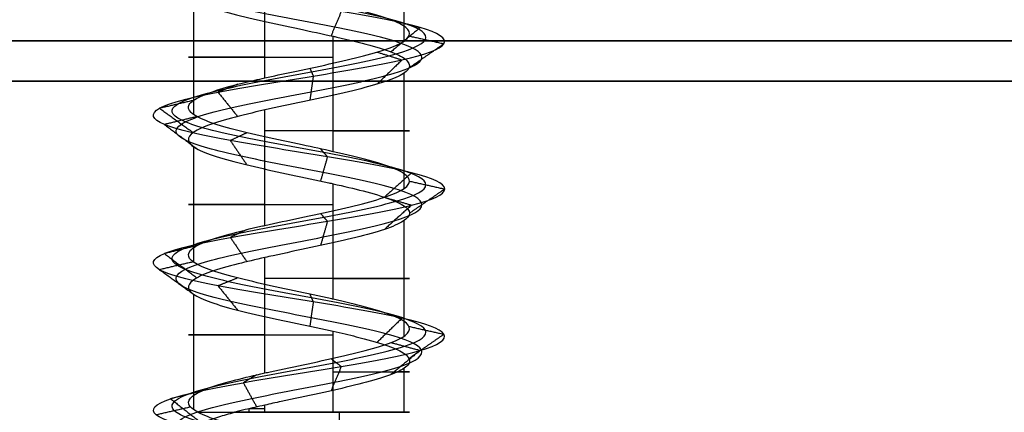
# Model space of a CAD drawing. Header units: millimetres. Extents: x -372 to 378, y -113 to 121.
# Tile 58 of 65: x 306.37 to 318.62, y 67.48 to 72.36. Entities that reach past the tile are written whole.
import ezdxf

# ---------------------------------------------------------------- set-up
doc = ezdxf.new("R2010")
doc.units = ezdxf.units.MM
doc.layers.add('Default', color=7, linetype='Continuous', true_color=0x000000)
doc.layers.add('Screw', color=7, linetype='Continuous', true_color=0xffffff)

msp = doc.modelspace()

# ---------------------------------------------------------------- linework, layer by layer
at = {"layer": 'Default'}
for p, q in [((376.842, 71.594, 1096.358), (-371.158, 71.594, 1096.358)), ((-371.158, 71.594, 921.358), (376.842, 71.594, 921.358))]:
    msp.add_line(p, q, dxfattribs=at)
for points in [[(376.842, 72.094, 1095.858), (2.842, 72.094, 1095.858), (-371.158, 72.094, 1095.858)], [(-371.158, 72.094, 921.858), (2.842, 72.094, 921.858), (376.842, 72.094, 921.858)]]:
    msp.add_open_spline(points, degree=2, dxfattribs=at)
at = {"layer": 'Screw', "color": 7, "true_color": 0xffffff}
for p, q in [((311.15, 72.093, 926.933), (311.15, 73.527, 926.933)), ((309.417, 71.635, 926.05), (309.417, 73.069, 926.05)), ((308.535, 71.177, 927.783), (308.535, 72.611, 927.783)), ((310.267, 70.718, 928.665), (310.267, 72.152, 928.665)), ((311.15, 70.26, 926.933), (311.15, 71.694, 926.933)), ((309.417, 69.802, 926.05), (309.417, 71.236, 926.05)), ((308.535, 69.343, 927.783), (308.535, 70.778, 927.783)), ((310.267, 68.885, 928.665), (310.267, 70.319, 928.665)), ((311.15, 68.427, 926.933), (311.15, 69.861, 926.933)), ((309.417, 67.969, 926.05), (309.417, 69.403, 926.05)), ((308.535, 67.51, 927.783), (308.535, 68.944, 927.783)), ((310.267, 67.48, 928.665), (310.267, 68.486, 928.665)), ((311.15, 67.48, 926.933), (311.15, 68.028, 926.933)), ((309.222, 67.48, 926.13), (309.222, 67.525, 926.13)), ((309.417, 67.48, 926.05), (309.417, 67.569, 926.05))]:
    msp.add_line(p, q, dxfattribs=at)
at = {"layer": 'Screw', "color": 7, "true_color": 0xffffff, "extrusion": (0, 1, 0)}
for centre, start, end in [((-309.842, 927.358, 71.894), 288, 108), ((-309.842, 927.358, 70.977), 108, 288), ((-309.842, 927.358, 70.061), 288, 108), ((-309.842, 927.358, 69.144), 108, 288), ((-309.842, 927.358, 68.442), 288, 108), ((-309.842, 927.358, 67.983), 108, 206.7642), ((-309.842, 927.358, 67.525), 288, 296.7656), ((-309.842, 927.358, 67.48), 23.8929, 108), ((-309.842, 927.358, 67.48), 288, 305.5968), ((-309.842, 927.358, 67.48), 199.08, 288), ((-309.842, 927.358, 67.48), 108, 199.08)]:
    msp.add_arc(centre, 1.375, start, end, dxfattribs=at)
at = {"layer": 'Screw', "color": 7, "true_color": 0xffffff, "extrusion": (-0.930504, -9.33495e-14, 0.366281)}
msp.add_arc((-67.48, 915.446, 51.364), 62.328, 89.59028, 90, dxfattribs=at)
at = {"layer": 'Screw', "color": 7, "true_color": 0xffffff}
for points, knots in [([(309.764, 58.819, 926.591), (309.79, 58.829, 926.586), (309.816, 58.839, 926.582), (310.046, 58.925, 926.561), (310.264, 59.002, 926.626), (310.601, 59.154, 926.908), (310.715, 59.231, 927.124), (310.754, 59.383, 927.591), (310.676, 59.46, 927.84), (310.351, 59.613, 928.218), (310.106, 59.689, 928.345), (309.579, 59.842, 928.384), (309.3, 59.918, 928.294), (308.879, 60.071, 927.927), (308.734, 60.147, 927.651), (308.707, 60.3, 927.064), (308.827, 60.376, 926.766), (309.239, 60.529, 926.331), (309.537, 60.606, 926.198), (310.148, 60.758, 926.183), (310.458, 60.835, 926.301), (310.909, 60.987, 926.731), (311.048, 61.064, 927.04), (311.063, 61.217, 927.675), (310.94, 61.293, 927.997), (310.493, 61.446, 928.466), (310.172, 61.522, 928.609), (309.513, 61.675, 928.624), (309.178, 61.751, 928.496), (308.693, 61.904, 928.032), (308.543, 61.98, 927.699), (308.532, 62.133, 927.016), (308.67, 62.21, 926.673), (309.152, 62.362, 926.181), (309.495, 62.439, 926.034), (310.19, 62.592, 926.026), (310.538, 62.668, 926.166), (311.04, 62.821, 926.656), (311.189, 62.897, 927.004), (311.197, 63.05, 927.711), (311.055, 63.126, 928.066), (310.556, 63.279, 928.576), (310.202, 63.355, 928.727), (309.483, 63.508, 928.735), (309.122, 63.584, 928.591), (308.604, 63.737, 928.083), (308.451, 63.814, 927.723), (308.441, 63.957, 927.038), (308.547, 64.024, 926.714), (308.948, 64.157, 926.204), (309.24, 64.224, 926.019), (309.883, 64.358, 925.878), (310.231, 64.425, 925.922), (310.826, 64.558, 926.224), (311.071, 64.625, 926.483), (311.342, 64.759, 927.103), (311.367, 64.826, 927.462), (311.181, 64.959, 928.122), (310.97, 65.026, 928.42), (310.4, 65.16, 928.817), (310.043, 65.227, 928.915), (309.341, 65.36, 928.859), (308.998, 65.427, 928.706), (308.484, 65.561, 928.211), (308.315, 65.628, 927.871), (308.231, 65.761, 927.153), (308.328, 65.828, 926.781), (308.73, 65.962, 926.179), (309.037, 66.029, 925.951), (309.73, 66.162, 925.741), (310.112, 66.229, 925.76), (310.781, 66.363, 926.037), (311.065, 66.43, 926.294), (311.406, 66.563, 926.932), (311.462, 66.63, 927.311), (311.321, 66.764, 928.021), (311.124, 66.831, 928.349), (310.565, 66.964, 928.808), (310.204, 67.031, 928.937), (309.48, 67.165, 928.937), (309.12, 67.232, 928.808), (308.56, 67.365, 928.349), (308.363, 67.432, 928.021), (308.222, 67.566, 927.311), (308.278, 67.633, 926.932), (308.62, 67.766, 926.294), (308.903, 67.833, 926.037), (309.572, 67.967, 925.76), (309.954, 68.034, 925.741), (310.647, 68.167, 925.951), (310.955, 68.234, 926.179), (311.357, 68.368, 926.781), (311.45, 68.435, 927.152), (311.379, 68.568, 927.873), (311.215, 68.635, 928.219), (310.703, 68.769, 928.731), (310.357, 68.836, 928.894), (309.637, 68.969, 928.965), (309.265, 69.036, 928.872), (308.664, 69.17, 928.47), (308.435, 69.237, 928.163), (308.225, 69.37, 927.47), (308.244, 69.437, 927.087), (308.521, 69.571, 926.419), (308.778, 69.638, 926.135), (309.417, 69.771, 925.794), (309.795, 69.838, 925.738), (310.505, 69.972, 925.879), (310.834, 70.039, 926.076), (311.293, 70.172, 926.635), (311.422, 70.239, 926.996), (311.422, 70.373, 927.72), (311.293, 70.44, 928.08), (310.834, 70.573, 928.64), (310.505, 70.64, 928.836), (309.795, 70.774, 928.978), (309.417, 70.841, 928.921), (308.778, 70.974, 928.58), (308.521, 71.041, 928.297), (308.244, 71.175, 927.628), (308.225, 71.242, 927.245), (308.435, 71.375, 926.553), (308.664, 71.442, 926.245), (309.265, 71.576, 925.843), (309.637, 71.643, 925.75), (310.357, 71.777, 925.821), (310.703, 71.843, 925.985), (311.215, 71.977, 926.496), (311.379, 72.044, 926.843), (311.45, 72.178, 927.563), (311.357, 72.244, 927.934), (310.955, 72.378, 928.536), (310.647, 72.445, 928.764), (309.954, 72.579, 928.974), (309.572, 72.645, 928.956), (308.903, 72.779, 928.679), (308.62, 72.846, 928.421), (308.278, 72.98, 927.783), (308.222, 73.046, 927.404), (308.363, 73.18, 926.695), (308.56, 73.247, 926.366), (309.12, 73.381, 925.907), (309.48, 73.447, 925.778), (310.204, 73.581, 925.778), (310.565, 73.648, 925.907), (311.124, 73.782, 926.366), (311.321, 73.848, 926.695), (311.462, 73.982, 927.404), (311.406, 74.049, 927.783), (311.065, 74.183, 928.421), (310.781, 74.249, 928.679), (310.112, 74.383, 928.956), (309.73, 74.45, 928.974), (309.037, 74.584, 928.764), (308.73, 74.65, 928.536), (308.328, 74.784, 927.934), (308.235, 74.851, 927.563), (308.305, 74.985, 926.843), (308.469, 75.051, 926.496), (308.981, 75.185, 925.985), (309.327, 75.252, 925.821), (310.047, 75.386, 925.75), (310.419, 75.452, 925.843), (311.021, 75.586, 926.245), (311.249, 75.653, 926.553), (311.459, 75.787, 927.245), (311.44, 75.853, 927.628), (311.163, 75.987, 928.297), (310.906, 76.054, 928.58), (310.268, 76.188, 928.921), (309.889, 76.254, 928.978), (309.179, 76.388, 928.836), (308.851, 76.455, 928.64), (308.391, 76.589, 928.08), (308.262, 76.655, 927.72), (308.262, 76.722, 927.358)], [2.782471, 2.782471, 2.782471, 2.782471, 2.974275, 2.974275, 4.461413, 4.461413, 5.948551, 5.948551, 7.435688, 7.435688, 8.922826, 8.922826, 10.409964, 10.409964, 11.897102, 11.897102, 13.384239, 13.384239, 14.871377, 14.871377, 16.358515, 16.358515, 17.845652, 17.845652, 19.33279, 19.33279, 20.819928, 20.819928, 22.307065, 22.307065, 23.794203, 23.794203, 25.281341, 25.281341, 26.768478, 26.768478, 28.255616, 28.255616, 29.742754, 29.742754, 31.229892, 31.229892, 32.717029, 32.717029, 34.204167, 34.204167, 35.691305, 35.691305, 36.99255, 36.99255, 38.293796, 38.293796, 39.595041, 39.595041, 40.896287, 40.896287, 42.197532, 42.197532, 43.498777, 43.498777, 44.800023, 44.800023, 46.101268, 46.101268, 47.402514, 47.402514, 48.703759, 48.703759, 50.005005, 50.005005, 51.30625, 51.30625, 52.607496, 52.607496, 53.908741, 53.908741, 55.209987, 55.209987, 56.511232, 56.511232, 57.812478, 57.812478, 59.113723, 59.113723, 60.414969, 60.414969, 61.716214, 61.716214, 63.01746, 63.01746, 64.318705, 64.318705, 65.619951, 65.619951, 66.921196, 66.921196, 68.222442, 68.222442, 69.523687, 69.523687, 70.824933, 70.824933, 72.126178, 72.126178, 73.427423, 73.427423, 74.728669, 74.728669, 76.029914, 76.029914, 77.33116, 77.33116, 78.632405, 78.632405, 79.933651, 79.933651, 81.234896, 81.234896, 82.536142, 82.536142, 83.837387, 83.837387, 85.138633, 85.138633, 86.439878, 86.439878, 87.741124, 87.741124, 89.042369, 89.042369, 90.343615, 90.343615, 91.64486, 91.64486, 92.946106, 92.946106, 94.247351, 94.247351, 95.548597, 95.548597, 96.849842, 96.849842, 98.151088, 98.151088, 99.452333, 99.452333, 100.753579, 100.753579, 102.054824, 102.054824, 103.35607, 103.35607, 104.657315, 104.657315, 105.95856, 105.95856, 107.259806, 107.259806, 108.561051, 108.561051, 109.862297, 109.862297, 111.163542, 111.163542, 112.464788, 112.464788, 113.766033, 113.766033, 115.067279, 115.067279, 116.368524, 116.368524, 117.66977, 117.66977, 118.971015, 118.971015, 118.971015, 118.971015]), ([(308.946, 58.339, 927.358), (308.937, 58.415, 927.123), (309.005, 58.491, 926.874), (309.331, 58.644, 926.494), (309.578, 58.721, 926.366), (310.107, 58.873, 926.328), (310.386, 58.95, 926.419), (310.808, 59.102, 926.787), (310.948, 59.179, 927.063), (310.986, 59.332, 927.652), (310.883, 59.408, 927.961), (310.473, 59.561, 928.426), (310.167, 59.637, 928.578), (309.518, 59.79, 928.616), (309.179, 59.866, 928.501), (308.672, 60.019, 928.048), (308.501, 60.095, 927.712), (308.475, 60.248, 927.003), (308.619, 60.325, 926.644), (309.118, 60.477, 926.124), (309.476, 60.554, 925.965), (310.209, 60.707, 925.95), (310.579, 60.783, 926.094), (311.117, 60.936, 926.61), (311.28, 61.012, 926.979), (311.296, 61.165, 927.736), (311.147, 61.241, 928.119), (310.614, 61.394, 928.673), (310.233, 61.47, 928.842), (309.452, 61.623, 928.857), (309.057, 61.699, 928.704), (308.485, 61.852, 928.154), (308.31, 61.929, 927.76), (308.299, 62.081, 926.955), (308.463, 62.158, 926.552), (309.031, 62.311, 925.973), (309.434, 62.387, 925.801), (310.251, 62.54, 925.794), (310.66, 62.616, 925.958), (311.247, 62.769, 926.534), (311.422, 62.845, 926.943), (311.429, 62.998, 927.772), (311.262, 63.074, 928.187), (310.677, 63.227, 928.783), (310.263, 63.304, 928.96), (309.422, 63.456, 928.968), (309, 63.533, 928.798), (308.396, 63.685, 928.205), (308.219, 63.762, 927.784), (308.208, 63.905, 926.984), (308.333, 63.972, 926.608), (308.802, 64.106, 926.015), (309.143, 64.172, 925.802), (309.89, 64.306, 925.639), (310.294, 64.373, 925.691), (310.983, 64.507, 926.044), (311.265, 64.573, 926.344), (311.577, 64.707, 927.063), (311.606, 64.774, 927.479), (311.388, 64.908, 928.241), (311.144, 64.974, 928.584), (310.485, 65.108, 929.04), (310.073, 65.175, 929.152), (309.265, 65.309, 929.085), (308.871, 65.375, 928.908), (308.282, 65.509, 928.338), (308.089, 65.576, 927.947), (307.994, 65.71, 927.123), (308.105, 65.776, 926.696), (308.566, 65.91, 926.006), (308.919, 65.977, 925.744), (309.713, 66.111, 925.503), (310.152, 66.177, 925.524), (310.919, 66.311, 925.842), (311.245, 66.378, 926.137), (311.636, 66.512, 926.869), (311.701, 66.578, 927.304), (311.539, 66.712, 928.118), (311.313, 66.779, 928.495), (310.671, 66.913, 929.022), (310.257, 66.979, 929.17), (309.427, 67.113, 929.17), (309.013, 67.18, 929.022), (308.371, 67.314, 928.495), (308.146, 67.38, 928.118), (307.984, 67.514, 927.304), (308.048, 67.581, 926.869), (308.439, 67.715, 926.137), (308.765, 67.781, 925.842), (309.532, 67.915, 925.524), (309.971, 67.982, 925.503), (310.766, 68.116, 925.744), (311.118, 68.182, 926.006), (311.58, 68.316, 926.696), (311.686, 68.383, 927.122), (311.605, 68.517, 927.948), (311.417, 68.583, 928.346), (310.83, 68.717, 928.933), (310.433, 68.784, 929.121), (309.607, 68.918, 929.202), (309.18, 68.984, 929.095), (308.49, 69.118, 928.634), (308.228, 69.185, 928.281), (307.987, 69.319, 927.486), (308.009, 69.385, 927.048), (308.327, 69.519, 926.281), (308.622, 69.586, 925.955), (309.354, 69.72, 925.564), (309.789, 69.786, 925.499), (310.603, 69.92, 925.661), (310.98, 69.987, 925.887), (311.507, 70.121, 926.529), (311.655, 70.188, 926.942), (311.655, 70.321, 927.773), (311.507, 70.388, 928.186), (310.98, 70.522, 928.828), (310.603, 70.589, 929.054), (309.789, 70.722, 929.216), (309.354, 70.789, 929.152), (308.622, 70.923, 928.76), (308.327, 70.99, 928.435), (308.009, 71.123, 927.668), (307.987, 71.19, 927.229), (308.228, 71.324, 926.434), (308.49, 71.391, 926.081), (309.18, 71.524, 925.62), (309.607, 71.591, 925.513), (310.433, 71.725, 925.595), (310.83, 71.792, 925.783), (311.417, 71.925, 926.37), (311.605, 71.992, 926.767), (311.686, 72.126, 927.593), (311.58, 72.193, 928.019), (311.118, 72.326, 928.71), (310.766, 72.393, 928.971), (309.971, 72.527, 929.212), (309.532, 72.594, 929.191), (308.765, 72.727, 928.873), (308.439, 72.794, 928.578), (308.048, 72.928, 927.846), (307.984, 72.995, 927.411), (308.146, 73.128, 926.597), (308.371, 73.195, 926.22), (309.013, 73.329, 925.693), (309.427, 73.396, 925.545), (310.257, 73.529, 925.545), (310.671, 73.596, 925.693), (311.313, 73.73, 926.22), (311.539, 73.797, 926.597), (311.701, 73.93, 927.411), (311.636, 73.997, 927.846), (311.245, 74.131, 928.578), (310.919, 74.198, 928.873), (310.152, 74.331, 929.191), (309.713, 74.398, 929.212), (308.919, 74.532, 928.971), (308.566, 74.599, 928.71), (308.105, 74.732, 928.019), (307.998, 74.799, 927.593), (308.079, 74.933, 926.767), (308.267, 75, 926.37), (308.854, 75.133, 925.783), (309.251, 75.2, 925.595), (310.078, 75.334, 925.513), (310.504, 75.401, 925.62), (311.194, 75.534, 926.081), (311.456, 75.601, 926.434), (311.697, 75.735, 927.229), (311.675, 75.802, 927.668), (311.358, 75.935, 928.435), (311.063, 76.002, 928.76), (310.33, 76.136, 929.152), (309.896, 76.203, 929.216), (309.081, 76.336, 929.054), (308.705, 76.403, 928.828), (308.178, 76.537, 928.186), (308.03, 76.604, 927.773), (308.03, 76.67, 927.358)], [0.0909091, 0.0909091, 0.0909091, 0.0909091, 0.1022727, 0.1022727, 0.1136364, 0.1136364, 0.125, 0.125, 0.1363636, 0.1363636, 0.1477273, 0.1477273, 0.1590909, 0.1590909, 0.1704545, 0.1704545, 0.1818182, 0.1818182, 0.1931818, 0.1931818, 0.2045455, 0.2045455, 0.2159091, 0.2159091, 0.2272727, 0.2272727, 0.2386364, 0.2386364, 0.25, 0.25, 0.2613636, 0.2613636, 0.2727273, 0.2727273, 0.2840909, 0.2840909, 0.2954545, 0.2954545, 0.3068182, 0.3068182, 0.3181818, 0.3181818, 0.3295455, 0.3295455, 0.3409091, 0.3409091, 0.3522727, 0.3522727, 0.3636364, 0.3636364, 0.3735795, 0.3735795, 0.3835227, 0.3835227, 0.3934659, 0.3934659, 0.4034091, 0.4034091, 0.4133523, 0.4133523, 0.4232955, 0.4232955, 0.4332386, 0.4332386, 0.4431818, 0.4431818, 0.453125, 0.453125, 0.4630682, 0.4630682, 0.4730114, 0.4730114, 0.4829545, 0.4829545, 0.4928977, 0.4928977, 0.5028409, 0.5028409, 0.5127841, 0.5127841, 0.5227273, 0.5227273, 0.5326705, 0.5326705, 0.5426136, 0.5426136, 0.5525568, 0.5525568, 0.5625, 0.5625, 0.5724432, 0.5724432, 0.5823864, 0.5823864, 0.5923295, 0.5923295, 0.6022727, 0.6022727, 0.6122159, 0.6122159, 0.6221591, 0.6221591, 0.6321023, 0.6321023, 0.6420455, 0.6420455, 0.6519886, 0.6519886, 0.6619318, 0.6619318, 0.671875, 0.671875, 0.6818182, 0.6818182, 0.6917614, 0.6917614, 0.7017045, 0.7017045, 0.7116477, 0.7116477, 0.7215909, 0.7215909, 0.7315341, 0.7315341, 0.7414773, 0.7414773, 0.7514205, 0.7514205, 0.7613636, 0.7613636, 0.7713068, 0.7713068, 0.78125, 0.78125, 0.7911932, 0.7911932, 0.8011364, 0.8011364, 0.8110795, 0.8110795, 0.8210227, 0.8210227, 0.8309659, 0.8309659, 0.8409091, 0.8409091, 0.8508523, 0.8508523, 0.8607955, 0.8607955, 0.8707386, 0.8707386, 0.8806818, 0.8806818, 0.890625, 0.890625, 0.9005682, 0.9005682, 0.9105114, 0.9105114, 0.9204545, 0.9204545, 0.9303977, 0.9303977, 0.9403409, 0.9403409, 0.9502841, 0.9502841, 0.9602273, 0.9602273, 0.9701705, 0.9701705, 0.9801136, 0.9801136, 0.9900568, 0.9900568, 1, 1, 1, 1]), ([(310.138, 58.719, 926.662), (310.231, 58.756, 926.691), (310.32, 58.794, 926.738), (310.556, 58.907, 926.935), (310.665, 58.984, 927.137), (310.703, 59.136, 927.578), (310.631, 59.213, 927.814), (310.325, 59.366, 928.174), (310.093, 59.442, 928.295), (309.592, 59.595, 928.333), (309.326, 59.671, 928.249), (308.924, 59.824, 927.9), (308.784, 59.9, 927.638), (308.758, 60.053, 927.077), (308.871, 60.129, 926.792), (309.266, 60.282, 926.376), (309.55, 60.359, 926.248), (310.135, 60.511, 926.233), (310.432, 60.588, 926.346), (310.865, 60.74, 926.757), (310.997, 60.817, 927.053), (311.013, 60.97, 927.662), (310.895, 61.046, 927.971), (310.466, 61.199, 928.421), (310.159, 61.275, 928.559), (309.526, 61.428, 928.574), (309.205, 61.504, 928.451), (308.738, 61.657, 928.006), (308.593, 61.733, 927.686), (308.582, 61.886, 927.029), (308.715, 61.963, 926.7), (309.179, 62.115, 926.225), (309.508, 62.192, 926.084), (310.177, 62.345, 926.076), (310.512, 62.421, 926.21), (310.995, 62.574, 926.682), (311.139, 62.65, 927.017), (311.146, 62.803, 927.698), (311.01, 62.879, 928.04), (310.53, 63.032, 928.531), (310.189, 63.108, 928.677), (309.496, 63.261, 928.685), (309.148, 63.337, 928.546), (308.649, 63.49, 928.057), (308.502, 63.567, 927.71), (308.491, 63.71, 927.049), (308.593, 63.777, 926.737), (308.979, 63.91, 926.245), (309.262, 63.977, 926.067), (309.882, 64.111, 925.93), (310.218, 64.178, 925.971), (310.792, 64.311, 926.263), (311.029, 64.378, 926.512), (311.291, 64.512, 927.111), (311.316, 64.579, 927.459), (311.136, 64.712, 928.097), (310.932, 64.779, 928.385), (310.381, 64.913, 928.769), (310.036, 64.98, 928.864), (309.357, 65.113, 928.81), (309.026, 65.18, 928.662), (308.528, 65.314, 928.184), (308.364, 65.381, 927.855), (308.282, 65.514, 927.16), (308.376, 65.581, 926.799), (308.765, 65.715, 926.217), (309.063, 65.782, 925.996), (309.733, 65.915, 925.792), (310.104, 65.982, 925.811), (310.751, 66.116, 926.079), (311.026, 66.183, 926.328), (311.356, 66.316, 926.946), (311.411, 66.383, 927.312), (311.274, 66.517, 928), (311.083, 66.584, 928.318), (310.542, 66.717, 928.762), (310.193, 66.784, 928.887), (309.492, 66.918, 928.887), (309.143, 66.985, 928.762), (308.601, 67.118, 928.318), (308.41, 67.185, 928), (308.274, 67.319, 927.312), (308.328, 67.386, 926.946), (308.658, 67.519, 926.328), (308.933, 67.586, 926.079), (309.581, 67.72, 925.811), (309.951, 67.787, 925.792), (310.621, 67.92, 925.996), (310.919, 67.987, 926.217), (311.308, 68.121, 926.799), (311.399, 68.188, 927.159), (311.33, 68.321, 927.856), (311.171, 68.388, 928.191), (310.676, 68.522, 928.687), (310.341, 68.589, 928.845), (309.643, 68.722, 928.914), (309.284, 68.789, 928.824), (308.701, 68.923, 928.435), (308.48, 68.99, 928.137), (308.277, 69.123, 927.466), (308.295, 69.19, 927.096), (308.563, 69.324, 926.449), (308.812, 69.391, 926.174), (309.43, 69.524, 925.844), (309.797, 69.591, 925.789), (310.484, 69.725, 925.926), (310.802, 69.792, 926.117), (311.247, 69.925, 926.658), (311.372, 69.992, 927.007), (311.372, 70.126, 927.708), (311.247, 70.193, 928.057), (310.802, 70.326, 928.599), (310.484, 70.393, 928.789), (309.797, 70.527, 928.926), (309.43, 70.594, 928.872), (308.812, 70.727, 928.541), (308.563, 70.794, 928.267), (308.295, 70.928, 927.619), (308.277, 70.995, 927.249), (308.48, 71.128, 926.578), (308.701, 71.195, 926.281), (309.284, 71.329, 925.891), (309.643, 71.396, 925.801), (310.341, 71.53, 925.87), (310.676, 71.596, 926.028), (311.171, 71.73, 926.524), (311.33, 71.797, 926.859), (311.399, 71.931, 927.556), (311.308, 71.997, 927.916), (310.919, 72.131, 928.499), (310.621, 72.198, 928.72), (309.951, 72.332, 928.923), (309.581, 72.398, 928.905), (308.933, 72.532, 928.637), (308.658, 72.599, 928.388), (308.328, 72.733, 927.77), (308.274, 72.799, 927.403), (308.41, 72.933, 926.716), (308.601, 73, 926.398), (309.143, 73.134, 925.953), (309.492, 73.2, 925.828), (310.193, 73.334, 925.828), (310.542, 73.401, 925.953), (311.083, 73.535, 926.398), (311.274, 73.601, 926.716), (311.411, 73.735, 927.403), (311.356, 73.802, 927.77), (311.026, 73.936, 928.388), (310.751, 74.002, 928.637), (310.104, 74.136, 928.905), (309.733, 74.203, 928.923), (309.063, 74.337, 928.72), (308.765, 74.403, 928.499), (308.376, 74.537, 927.916), (308.286, 74.604, 927.556), (308.354, 74.738, 926.859), (308.513, 74.804, 926.524), (309.008, 74.938, 926.028), (309.344, 75.005, 925.87), (310.041, 75.139, 925.801), (310.401, 75.205, 925.891), (310.983, 75.339, 926.281), (311.204, 75.406, 926.578), (311.407, 75.54, 927.249), (311.389, 75.606, 927.619), (311.121, 75.74, 928.267), (310.872, 75.807, 928.541), (310.254, 75.941, 928.872), (309.887, 76.007, 928.926), (309.2, 76.141, 928.789), (308.882, 76.208, 928.599), (308.438, 76.342, 928.057), (308.313, 76.408, 927.709), (308.313, 76.475, 927.358)], [9.962929, 9.962929, 9.962929, 9.962929, 10.425509, 10.425509, 11.373282, 11.373282, 12.321056, 12.321056, 13.268829, 13.268829, 14.216603, 14.216603, 15.164377, 15.164377, 16.11215, 16.11215, 17.059924, 17.059924, 18.007697, 18.007697, 18.955471, 18.955471, 19.903244, 19.903244, 20.851018, 20.851018, 21.798791, 21.798791, 22.746565, 22.746565, 23.694338, 23.694338, 24.642112, 24.642112, 25.589885, 25.589885, 26.537659, 26.537659, 27.485432, 27.485432, 28.433206, 28.433206, 29.38098, 29.38098, 30.328753, 30.328753, 31.158055, 31.158055, 31.987357, 31.987357, 32.816659, 32.816659, 33.64596, 33.64596, 34.475262, 34.475262, 35.304564, 35.304564, 36.133866, 36.133866, 36.963168, 36.963168, 37.79247, 37.79247, 38.621772, 38.621772, 39.451073, 39.451073, 40.280375, 40.280375, 41.109677, 41.109677, 41.938979, 41.938979, 42.768281, 42.768281, 43.597583, 43.597583, 44.426884, 44.426884, 45.256186, 45.256186, 46.085488, 46.085488, 46.91479, 46.91479, 47.744092, 47.744092, 48.573394, 48.573394, 49.402695, 49.402695, 50.231997, 50.231997, 51.061299, 51.061299, 51.890601, 51.890601, 52.719903, 52.719903, 53.549205, 53.549205, 54.378507, 54.378507, 55.207808, 55.207808, 56.03711, 56.03711, 56.866412, 56.866412, 57.695714, 57.695714, 58.525016, 58.525016, 59.354318, 59.354318, 60.183619, 60.183619, 61.012921, 61.012921, 61.842223, 61.842223, 62.671525, 62.671525, 63.500827, 63.500827, 64.330129, 64.330129, 65.15943, 65.15943, 65.988732, 65.988732, 66.818034, 66.818034, 67.647336, 67.647336, 68.476638, 68.476638, 69.30594, 69.30594, 70.135242, 70.135242, 70.964543, 70.964543, 71.793845, 71.793845, 72.623147, 72.623147, 73.452449, 73.452449, 74.281751, 74.281751, 75.111053, 75.111053, 75.940354, 75.940354, 76.769656, 76.769656, 77.598958, 77.598958, 78.42826, 78.42826, 79.257562, 79.257562, 80.086864, 80.086864, 80.916165, 80.916165, 81.745467, 81.745467, 82.574769, 82.574769, 83.404071, 83.404071, 83.404071, 83.404071]), ([(309.417, 73.069, 926.05), (309.386, 73.062, 926.06), (309.354, 73.055, 926.072), (309.178, 73.015, 926.144), (309.041, 72.98, 926.229), (308.807, 72.914, 926.439), (308.707, 72.881, 926.567), (308.557, 72.814, 926.844), (308.506, 72.779, 926.997), (308.459, 72.713, 927.308), (308.463, 72.679, 927.47), (308.524, 72.612, 927.779), (308.582, 72.578, 927.93), (308.744, 72.511, 928.2), (308.85, 72.478, 928.322), (309.093, 72.411, 928.521), (309.234, 72.377, 928.601), (309.531, 72.31, 928.706), (309.691, 72.277, 928.733), (309.989, 72.213, 928.732), (310.132, 72.182, 928.709), (310.267, 72.152, 928.665)], [0.3712068, 0.3712068, 0.3712068, 0.3712068, 0.3735898, 0.3735898, 0.3849072, 0.3849072, 0.3962316, 0.3962316, 0.4075491, 0.4075491, 0.4188735, 0.4188735, 0.430191, 0.430191, 0.4415153, 0.4415153, 0.4528328, 0.4528328, 0.4641571, 0.4641571, 0.4743259, 0.4743259, 0.4743259, 0.4743259]), ([(309.417, 71.635, 926.05), (309.525, 71.659, 926.015), (309.638, 71.683, 925.993), (309.907, 71.74, 925.975), (310.068, 71.774, 925.992), (310.371, 71.841, 926.079), (310.516, 71.875, 926.149), (310.772, 71.942, 926.333), (310.885, 71.976, 926.448), (311.064, 72.042, 926.707), (311.131, 72.076, 926.854), (311.212, 72.143, 927.159), (311.225, 72.177, 927.32), (311.198, 72.243, 927.634), (311.157, 72.277, 927.79), (311.025, 72.344, 928.076), (310.933, 72.378, 928.209), (310.713, 72.445, 928.433), (310.581, 72.479, 928.528), (310.384, 72.525, 928.623), (310.326, 72.538, 928.646), (310.267, 72.552, 928.665)], [0.44733415, 0.44733415, 0.44733415, 0.44733415, 0.4550905, 0.4550905, 0.46592583, 0.46592583, 0.47676147, 0.47676147, 0.48759682, 0.48759682, 0.49843244, 0.49843244, 0.50926782, 0.50926782, 0.52010341, 0.52010341, 0.53093883, 0.53093883, 0.5417744, 0.5417744, 0.54602155, 0.54602155, 0.54602155, 0.54602155]), ([(310.267, 72.152, 928.665), (310.282, 72.149, 928.66), (310.297, 72.146, 928.655), (310.46, 72.109, 928.596), (310.601, 72.075, 928.515), (310.843, 72.008, 928.314), (310.947, 71.974, 928.191), (311.107, 71.908, 927.919), (311.164, 71.874, 927.768), (311.222, 71.807, 927.459), (311.225, 71.773, 927.297), (311.175, 71.706, 926.986), (311.123, 71.673, 926.833), (310.971, 71.606, 926.557), (310.87, 71.572, 926.431), (310.634, 71.505, 926.223), (310.496, 71.472, 926.138), (310.203, 71.405, 926.022), (310.045, 71.37, 925.989), (309.731, 71.304, 925.978), (309.57, 71.27, 926.001), (309.419, 71.237, 926.049), (309.418, 71.236, 926.05), (309.417, 71.236, 926.05)], [0.4743259, 0.4743259, 0.4743259, 0.4743259, 0.4754746, 0.4754746, 0.4867988, 0.4867988, 0.4981164, 0.4981164, 0.5094406, 0.5094406, 0.5207582, 0.5207582, 0.5320823, 0.5320823, 0.5434, 0.5434, 0.554724, 0.554724, 0.5660417, 0.5660417, 0.5773657, 0.5773657, 0.5774428, 0.5774428, 0.5774428, 0.5774428]), ([(310.267, 70.718, 928.665), (310.143, 70.746, 928.705), (310.013, 70.774, 928.728), (309.726, 70.835, 928.737), (309.566, 70.868, 928.714), (309.267, 70.935, 928.616), (309.124, 70.969, 928.54), (308.875, 71.036, 928.347), (308.766, 71.07, 928.228), (308.597, 71.137, 927.962), (308.535, 71.17, 927.813), (308.466, 71.237, 927.505), (308.458, 71.271, 927.344), (308.497, 71.338, 927.032), (308.545, 71.372, 926.877), (308.687, 71.438, 926.596), (308.784, 71.472, 926.466), (309.012, 71.539, 926.25), (309.147, 71.573, 926.161), (309.332, 71.616, 926.08), (309.375, 71.625, 926.064), (309.417, 71.635, 926.05)], [0.34864625, 0.34864625, 0.34864625, 0.34864625, 0.35757097, 0.35757097, 0.36840672, 0.36840672, 0.37924193, 0.37924193, 0.39007766, 0.39007766, 0.40091289, 0.40091289, 0.4117486, 0.4117486, 0.42258387, 0.42258387, 0.43341955, 0.43341955, 0.44425485, 0.44425485, 0.44733415, 0.44733415, 0.44733415, 0.44733415]), ([(309.417, 71.236, 926.05), (309.269, 71.203, 926.098), (309.127, 71.169, 926.173), (308.878, 71.103, 926.365), (308.769, 71.069, 926.484), (308.599, 71.002, 926.749), (308.537, 70.968, 926.898), (308.467, 70.901, 927.205), (308.458, 70.868, 927.367), (308.496, 70.801, 927.679), (308.543, 70.767, 927.834), (308.684, 70.7, 928.115), (308.781, 70.667, 928.245), (309.009, 70.6, 928.462), (309.143, 70.565, 928.552), (309.431, 70.499, 928.679), (309.588, 70.465, 928.718), (309.902, 70.398, 928.74), (310.063, 70.364, 928.724), (310.232, 70.327, 928.676), (310.25, 70.323, 928.671), (310.267, 70.319, 928.665)], [0.5774428, 0.5774428, 0.5774428, 0.5774428, 0.5886834, 0.5886834, 0.6000074, 0.6000074, 0.6113252, 0.6113252, 0.6226491, 0.6226491, 0.6339669, 0.6339669, 0.6452908, 0.6452908, 0.6566086, 0.6566086, 0.6679324, 0.6679324, 0.6792503, 0.6792503, 0.6805636, 0.6805636, 0.6805636, 0.6805636]), ([(309.417, 69.802, 926.05), (309.557, 69.833, 926.005), (309.706, 69.864, 925.982), (310.01, 69.929, 925.984), (310.169, 69.963, 926.013), (310.464, 70.029, 926.121), (310.604, 70.063, 926.203), (310.846, 70.13, 926.405), (310.95, 70.164, 926.528), (311.109, 70.231, 926.8), (311.165, 70.265, 926.952), (311.223, 70.331, 927.261), (311.224, 70.365, 927.423), (311.174, 70.432, 927.734), (311.121, 70.466, 927.887), (310.968, 70.533, 928.162), (310.867, 70.567, 928.288), (310.63, 70.633, 928.495), (310.492, 70.667, 928.579), (310.32, 70.706, 928.647), (310.293, 70.712, 928.657), (310.267, 70.718, 928.665)], [0.24995549, 0.24995549, 0.24995549, 0.24995549, 0.26005215, 0.26005215, 0.27088721, 0.27088721, 0.28172305, 0.28172305, 0.29255814, 0.29255814, 0.30339396, 0.30339396, 0.31422908, 0.31422908, 0.32506487, 0.32506487, 0.33590002, 0.33590002, 0.34673579, 0.34673579, 0.34864625, 0.34864625, 0.34864625, 0.34864625]), ([(310.267, 70.319, 928.665), (310.4, 70.29, 928.622), (310.527, 70.26, 928.558), (310.768, 70.197, 928.386), (310.882, 70.163, 928.271), (311.061, 70.096, 928.012), (311.13, 70.063, 927.865), (311.211, 69.996, 927.561), (311.225, 69.961, 927.4), (311.199, 69.895, 927.087), (311.158, 69.862, 926.93), (311.028, 69.795, 926.644), (310.936, 69.76, 926.51), (310.716, 69.694, 926.285), (310.585, 69.66, 926.19), (310.302, 69.593, 926.053), (310.147, 69.559, 926.008), (309.834, 69.493, 925.974), (309.672, 69.459, 925.984), (309.485, 69.418, 926.029), (309.451, 69.41, 926.039), (309.417, 69.403, 926.05)], [0.6805636, 0.6805636, 0.6805636, 0.6805636, 0.690574, 0.690574, 0.701892, 0.701892, 0.7132157, 0.7132157, 0.7245336, 0.7245336, 0.7358573, 0.7358573, 0.7471753, 0.7471753, 0.7584989, 0.7584989, 0.769817, 0.769817, 0.7811405, 0.7811405, 0.7836789, 0.7836789, 0.7836789, 0.7836789]), ([(310.267, 68.885, 928.665), (310.261, 68.886, 928.667), (310.255, 68.888, 928.669), (310.099, 68.923, 928.718), (309.938, 68.956, 928.738), (309.624, 69.023, 928.724), (309.466, 69.057, 928.689), (309.175, 69.124, 928.57), (309.038, 69.158, 928.484), (308.804, 69.224, 928.273), (308.704, 69.258, 928.145), (308.556, 69.325, 927.868), (308.505, 69.359, 927.714), (308.459, 69.426, 927.403), (308.463, 69.459, 927.241), (308.525, 69.526, 926.932), (308.584, 69.56, 926.782), (308.747, 69.627, 926.512), (308.853, 69.661, 926.39), (309.097, 69.728, 926.192), (309.238, 69.762, 926.112), (309.397, 69.797, 926.057), (309.407, 69.799, 926.053), (309.417, 69.802, 926.05)], [0.15126197, 0.15126197, 0.15126197, 0.15126197, 0.15169775, 0.15169775, 0.16253267, 0.16253267, 0.17336861, 0.17336861, 0.18420356, 0.18420356, 0.19503949, 0.19503949, 0.20587446, 0.20587446, 0.21671037, 0.21671037, 0.22754537, 0.22754537, 0.23838126, 0.23838126, 0.24921629, 0.24921629, 0.24995549, 0.24995549, 0.24995549, 0.24995549]), ([(309.417, 69.403, 926.05), (309.301, 69.377, 926.088), (309.189, 69.35, 926.142), (308.955, 69.291, 926.295), (308.837, 69.258, 926.406), (308.648, 69.191, 926.658), (308.575, 69.156, 926.802), (308.482, 69.09, 927.103), (308.461, 69.057, 927.263), (308.476, 68.989, 927.578), (308.511, 68.955, 927.736), (308.631, 68.889, 928.027), (308.717, 68.855, 928.164), (308.928, 68.788, 928.397), (309.056, 68.754, 928.496), (309.334, 68.688, 928.645), (309.487, 68.654, 928.695), (309.799, 68.587, 928.741), (309.96, 68.553, 928.736), (310.166, 68.508, 928.695), (310.217, 68.497, 928.681), (310.267, 68.486, 928.665)], [0.7836789, 0.7836789, 0.7836789, 0.7836789, 0.7924586, 0.7924586, 0.8037821, 0.8037821, 0.8151003, 0.8151003, 0.8264237, 0.8264237, 0.837742, 0.837742, 0.8490653, 0.8490653, 0.8603836, 0.8603836, 0.8717069, 0.8717069, 0.8830253, 0.8830253, 0.8867927, 0.8867927, 0.8867927, 0.8867927]), ([(309.417, 67.969, 926.05), (309.44, 67.974, 926.043), (309.462, 67.978, 926.036), (309.636, 68.017, 925.989), (309.798, 68.051, 925.974), (310.111, 68.117, 926), (310.268, 68.151, 926.041), (310.554, 68.218, 926.171), (310.688, 68.252, 926.262), (310.914, 68.319, 926.482), (311.009, 68.353, 926.613), (311.147, 68.419, 926.896), (311.192, 68.453, 927.051), (311.226, 68.52, 927.364), (311.216, 68.554, 927.526), (311.142, 68.621, 927.832), (311.078, 68.654, 927.98), (310.905, 68.721, 928.243), (310.795, 68.755, 928.361), (310.548, 68.82, 928.547), (310.411, 68.853, 928.618), (310.267, 68.885, 928.665)], [0.05257115, 0.05257115, 0.05257115, 0.05257115, 0.05417829, 0.05417829, 0.06501433, 0.06501433, 0.07584915, 0.07584915, 0.08668518, 0.08668518, 0.09752002, 0.09752002, 0.10835603, 0.10835603, 0.1191909, 0.1191909, 0.13002688, 0.13002688, 0.14086178, 0.14086178, 0.15126197, 0.15126197, 0.15126197, 0.15126197]), ([(310.267, 68.486, 928.665), (310.367, 68.464, 928.632), (310.465, 68.442, 928.588), (310.689, 68.386, 928.452), (310.811, 68.351, 928.346), (311.009, 68.285, 928.102), (311.088, 68.252, 927.96), (311.192, 68.184, 927.663), (311.218, 68.15, 927.504), (311.216, 68.084, 927.189), (311.187, 68.05, 927.029), (311.078, 67.983, 926.734), (310.997, 67.949, 926.594), (310.794, 67.883, 926.353), (310.67, 67.849, 926.249), (310.399, 67.782, 926.091), (310.247, 67.748, 926.034), (309.937, 67.681, 925.977), (309.775, 67.648, 925.975), (309.552, 67.599, 926.012), (309.484, 67.584, 926.029), (309.417, 67.569, 926.05)], [0.8867927, 0.8867927, 0.8867927, 0.8867927, 0.8943485, 0.8943485, 0.9056669, 0.9056669, 0.9169901, 0.9169901, 0.9283086, 0.9283086, 0.9396317, 0.9396317, 0.9509503, 0.9509503, 0.9622733, 0.9622733, 0.9735919, 0.9735919, 0.9849149, 0.9849149, 0.9899067, 0.9899067, 0.9899067, 0.9899067]), ([(308.585, 67.48, 927.915), (308.521, 67.514, 927.771), (308.482, 67.548, 927.614), (308.459, 67.614, 927.3), (308.476, 67.648, 927.139), (308.561, 67.715, 926.836), (308.63, 67.749, 926.69), (308.813, 67.815, 926.433), (308.928, 67.849, 926.319), (309.167, 67.911, 926.153), (309.289, 67.94, 926.092), (309.417, 67.969, 926.05)], [0, 0, 0, 0, 0.01083658, 0.01083658, 0.02167266, 0.02167266, 0.03250743, 0.03250743, 0.0433435, 0.0433435, 0.05257115, 0.05257115, 0.05257115, 0.05257115]), ([(309.417, 67.569, 926.05), (309.333, 67.551, 926.078), (309.251, 67.532, 926.113), (309.129, 67.502, 926.181), (309.084, 67.491, 926.209), (309.042, 67.48, 926.24)], [0.98990673, 0.98990673, 0.98990673, 0.98990673, 0.99623361, 0.99623361, 1, 1, 1, 1]), ([(308.468, 67.197, 927.384), (308.467, 67.206, 927.342), (308.468, 67.215, 927.301), (308.482, 67.257, 927.103), (308.521, 67.291, 926.946), (308.648, 67.357, 926.658), (308.738, 67.392, 926.524), (308.906, 67.443, 926.347), (308.971, 67.462, 926.29), (309.042, 67.48, 926.24)], [0.96749033, 0.96749033, 0.96749033, 0.96749033, 0.97051672, 0.97051672, 0.9820765, 0.9820765, 0.99363206, 0.99363206, 1, 1, 1, 1]), ([(308.585, 67.48, 927.915), (308.649, 67.447, 928.058), (308.739, 67.413, 928.193), (308.956, 67.346, 928.42), (309.086, 67.313, 928.516), (309.367, 67.246, 928.657), (309.522, 67.212, 928.703), (309.834, 67.146, 928.741), (309.995, 67.112, 928.732), (310.301, 67.045, 928.661), (310.45, 67.011, 928.599), (310.715, 66.945, 928.429), (310.833, 66.911, 928.32), (311.024, 66.844, 928.071), (311.099, 66.81, 927.927), (311.195, 66.744, 927.629), (311.217, 66.71, 927.469), (311.206, 66.648, 927.176), (311.18, 66.619, 927.039), (311.135, 66.59, 926.91)], [0, 0, 0, 0, 0.0131018, 0.0131018, 0.0262038, 0.0262038, 0.0393054, 0.0393054, 0.0524026, 0.0524026, 0.0654962, 0.0654962, 0.0785829, 0.0785829, 0.0916631, 0.0916631, 0.1047336, 0.1047336, 0.1160808, 0.1160808, 0.1160808, 0.1160808])]:
    msp.add_open_spline(points, degree=3, knots=knots, dxfattribs=at)
for points in [[(310.368, 72.46, 929.092), (310.305, 72.309, 928.883), (310.241, 72.158, 928.673)], [(310.985, 72.357, 928.122), (311.167, 72.308, 928.243), (311.349, 72.259, 928.365)], [(311.349, 72.259, 928.365), (311.167, 72.108, 928.243), (310.985, 71.958, 928.121)], [(311.211, 72.156, 927.223), (311.428, 72.108, 927.201), (311.646, 72.059, 927.18)], [(311.646, 72.059, 927.18), (311.428, 71.908, 927.201), (311.21, 71.757, 927.223)], [(310.814, 71.956, 926.385), (310.969, 71.907, 926.231), (311.124, 71.858, 926.076)], [(311.124, 71.858, 926.076), (310.969, 71.707, 926.231), (310.814, 71.557, 926.385)], [(309.977, 71.755, 925.989), (309.998, 71.707, 925.772), (310.02, 71.658, 925.554)], [(309.078, 71.555, 926.214), (308.957, 71.506, 926.033), (308.835, 71.457, 925.851)], [(310.02, 71.658, 925.554), (309.998, 71.507, 925.772), (309.977, 71.356, 925.989)], [(308.835, 71.457, 925.851), (308.957, 71.306, 926.033), (309.078, 71.156, 926.214)], [(308.526, 71.354, 926.958), (308.317, 71.306, 926.895), (308.108, 71.257, 926.832)], [(308.108, 71.257, 926.832), (308.317, 71.106, 926.895), (308.526, 70.955, 926.959)], [(308.572, 71.154, 927.884), (308.37, 71.105, 927.968), (308.168, 71.056, 928.051)], [(308.168, 71.056, 928.051), (308.37, 70.905, 927.968), (308.572, 70.755, 927.884)], [(309.194, 70.953, 928.57), (309.091, 70.905, 928.763), (308.988, 70.856, 928.956)], [(308.988, 70.856, 928.956), (309.091, 70.705, 928.763), (309.194, 70.554, 928.57)], [(310.11, 70.753, 928.706), (310.153, 70.704, 928.921), (310.196, 70.655, 929.135)], [(310.196, 70.655, 929.135), (310.153, 70.504, 928.921), (310.11, 70.354, 928.706)], [(310.905, 70.552, 928.23), (311.074, 70.504, 928.369), (311.243, 70.455, 928.507)], [(311.243, 70.455, 928.507), (311.074, 70.304, 928.369), (310.905, 70.153, 928.23)], [(311.217, 70.352, 927.358), (311.436, 70.303, 927.358), (311.655, 70.254, 927.358)], [(311.655, 70.254, 927.358), (311.436, 70.103, 927.358), (311.217, 69.953, 927.358)], [(310.905, 70.151, 926.485), (311.074, 70.103, 926.347), (311.243, 70.054, 926.208)], [(310.11, 69.951, 926.009), (310.153, 69.902, 925.795), (310.196, 69.853, 925.58)], [(311.243, 70.054, 926.208), (311.074, 69.903, 926.347), (310.905, 69.752, 926.485)], [(310.196, 69.853, 925.58), (310.153, 69.702, 925.795), (310.11, 69.552, 926.009)], [(309.194, 69.75, 926.145), (309.091, 69.702, 925.952), (308.988, 69.653, 925.759)], [(308.988, 69.653, 925.759), (309.091, 69.502, 925.952), (309.194, 69.351, 926.145)], [(308.572, 69.55, 926.831), (308.37, 69.501, 926.748), (308.168, 69.452, 926.664)], [(308.526, 69.349, 927.757), (308.317, 69.301, 927.82), (308.108, 69.252, 927.884)], [(308.168, 69.452, 926.664), (308.37, 69.301, 926.748), (308.572, 69.151, 926.831)], [(308.108, 69.252, 927.884), (308.317, 69.101, 927.82), (308.526, 68.95, 927.757)], [(309.078, 69.149, 928.501), (308.957, 69.1, 928.683), (308.835, 69.051, 928.865)], [(308.835, 69.051, 928.865), (308.957, 68.9, 928.683), (309.078, 68.75, 928.501)], [(309.977, 68.948, 928.726), (309.998, 68.899, 928.944), (310.02, 68.851, 929.161)], [(310.02, 68.851, 929.161), (309.998, 68.7, 928.944), (309.977, 68.549, 928.726)], [(310.814, 68.748, 928.33), (310.969, 68.699, 928.485), (311.124, 68.65, 928.639)], [(311.124, 68.65, 928.639), (310.969, 68.499, 928.485), (310.814, 68.349, 928.33)], [(311.211, 68.547, 927.492), (311.428, 68.498, 927.514), (311.646, 68.45, 927.535)], [(311.646, 68.45, 927.535), (311.428, 68.299, 927.514), (311.21, 68.148, 927.492)], [(310.985, 68.347, 926.594), (311.167, 68.298, 926.472), (311.349, 68.249, 926.351)], [(311.349, 68.249, 926.351), (311.167, 68.098, 926.472), (310.985, 67.948, 926.594)], [(310.241, 68.146, 926.042), (310.305, 68.097, 925.833), (310.368, 68.049, 925.623)], [(310.368, 68.049, 925.623), (310.305, 67.898, 925.833), (310.241, 67.747, 926.042)], [(309.316, 67.946, 926.087), (309.232, 67.897, 925.885), (309.149, 67.848, 925.683)], [(308.63, 67.745, 926.709), (308.437, 67.696, 926.606), (308.244, 67.648, 926.503)], [(309.149, 67.848, 925.683), (309.232, 67.697, 925.885), (309.316, 67.547, 926.087)], [(308.244, 67.648, 926.503), (308.437, 67.497, 926.606), (308.63, 67.346, 926.71)], [(308.494, 67.545, 927.626), (308.279, 67.496, 927.669), (308.065, 67.447, 927.711)]]:
    msp.add_open_spline(points, degree=2, dxfattribs=at)

doc.saveas('drawing.dxf')
